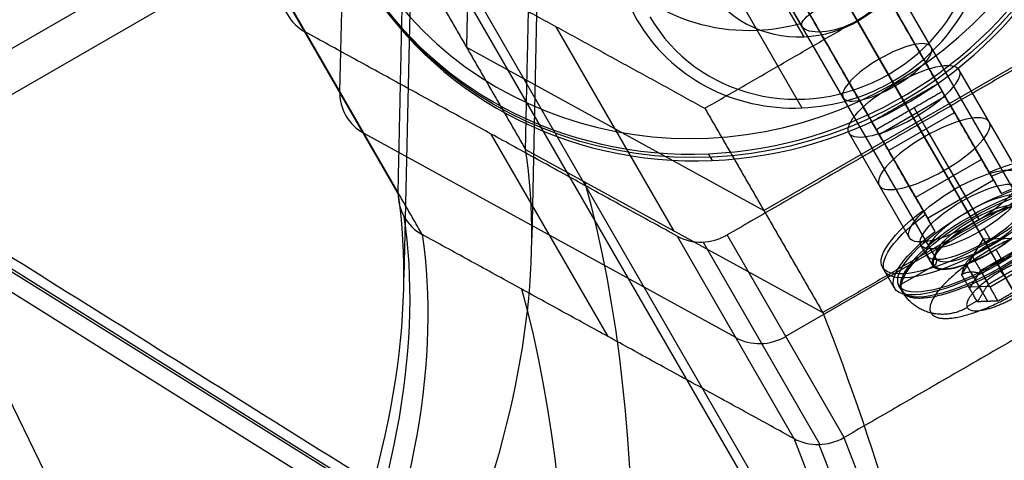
# Model space of a CAD drawing. Header units: millimetres. Extents: x -445 to 449, y -417 to 415.
# Tile 201 of 256: x 127 to 166, y -293 to -275. Entities that reach past the tile are written whole.
import ezdxf

# ---------------------------------------------------------------- set-up
doc = ezdxf.new("R2010")
doc.units = ezdxf.units.MM
doc.header["$MEASUREMENT"] = 0
doc.layers.add('Default', color=7, linetype='Continuous', true_color=0x000000)

msp = doc.modelspace()

# ---------------------------------------------------------------- linework, layer by layer
at = {"layer": 'Default', "color": 9, "true_color": 0xbfbfbf}
for p, q in [((184.801, -242.874, -933.787), (119.451, -280.604, -933.787)), ((184.491, -244.864, -928.918), (121.33, -281.331, -928.918)), ((127.773, -245.347, -931.166), (164.308, -308.627, -938.428)), ((129.26, -247.178, -926.373), (164.577, -308.348, -933.393)), ((139.95, -261.433, -750.735), (139.587, -278.126, -746.131)), ((153.657, -261.39, -707.683), (163.29, -278.075, -721.774)), ((152.21, -261.885, -708.087), (161.843, -278.569, -722.177)), ((152.505, -262.396, -707.28), (162.138, -279.081, -721.37)), ((151.059, -262.89, -707.683), (160.692, -279.575, -721.774)), ((144.873, -263.032, -749.631), (144.583, -276.387, -745.947)), ((94.069, -264.857, -931.168), (187.07, -322.956, -940.791)), ((94.118, -264.778, -931.166), (187.119, -322.877, -940.789)), ((186.71, -323.552, -940.666), (93.709, -265.453, -931.043)), ((161.406, -277.812, -725.362), (154.982, -266.686, -729.506)), ((142.512, -267.32, -774.676), (142.119, -285.449, -769.675)), ((147.475, -269.07, -774.193), (147.153, -283.9, -770.102)), ((166.543, -282.709, -737.35), (159.229, -270.041, -742.069)), ((154.798, -270.661, -733.679), (157.868, -275.978, -752.713)), ((164.504, -283.178, -735.447), (157.19, -270.509, -740.166)), ((165.118, -284.241, -739.254), (157.804, -271.573, -743.973)), ((157.83, -271.618, -729.245), (161.874, -278.623, -726.636)), ((163.079, -284.709, -737.35), (155.765, -272.041, -742.069)), ((154.261, -272.66, -729.53), (157.791, -278.774, -751.419)), ((157.81, -275.584, -740.749), (156.267, -272.911, -741.745)), ((159.979, -275.34, -742.569), (158.531, -272.833, -743.503)), ((137.285, -274.138, -731.855), (141.89, -282.114, -760.406)), ((141.889, -282.155, -760.394), (137.284, -274.179, -731.844)), ((159.971, -275.327, -727.864), (162.35, -279.448, -726.329)), ((161.429, -277.852, -736.905), (159.971, -275.327, -727.864)), ((152.761, -283.622, -758.504), (148.116, -275.577, -729.706)), ((159.99, -275.359, -752.544), (161.199, -277.453, -751.764)), ((156.293, -282.813, -742.263), (168.293, -275.885, -742.263)), ((144.583, -276.387, -745.947), (156.293, -282.813, -742.263)), ((166.357, -281.388, -737.749), (163.978, -277.267, -739.284)), ((161.199, -277.453, -751.764), (161.36, -277.733, -751.135)), ((161.406, -277.812, -725.362), (161.721, -278.358, -725.684)), ((163.808, -281.973, -735.37), (161.429, -277.852, -736.905)), ((163.683, -278.756, -721.887), (163.169, -277.865, -722.218)), ((163.437, -278.331, -721.37), (160.839, -279.831, -721.37)), ((163.552, -278.529, -722.529), (163.387, -278.244, -721.507)), ((162.217, -278.771, -722.677), (164.28, -282.343, -735.465)), ((163.561, -278.545, -722.524), (165.398, -281.726, -733.913)), ((157.153, -287.766, -740.605), (172.153, -279.105, -740.605)), ((161.201, -280.457, -722.37), (163.799, -278.957, -722.37)), ((164.576, -283.303, -740.129), (162.197, -279.182, -741.664)), ((164.616, -283.372, -756.662), (162.197, -279.182, -741.664)), ((160.571, -279.365, -722.218), (161.085, -280.256, -721.887)), ((163.808, -281.973, -735.37), (162.35, -279.448, -726.329)), ((162.693, -279.595, -722.37), (164.755, -283.168, -735.158)), ((140.539, -279.775, -745.517), (155.177, -287.808, -740.912)), ((150.16, -287.779, -757.49), (145.555, -279.803, -728.938)), ((162.027, -283.888, -737.749), (159.648, -279.767, -739.284)), ((160.954, -280.029, -722.529), (160.789, -279.744, -721.507)), ((164.242, -279.723, -728.372), (164.717, -280.548, -728.065)), ((160.963, -280.045, -722.524), (162.8, -283.226, -733.913)), ((146.906, -280.409, -760.346), (158.616, -286.836, -756.662)), ((154.107, -280.58, -726.291), (154.261, -280.846, -727.243)), ((164.864, -280.801, -732.229), (162.266, -282.301, -732.229)), ((162.119, -282.048, -728.065), (161.643, -281.223, -728.372)), ((165.16, -281.314, -734.067), (165.636, -282.138, -733.76)), ((165.339, -281.625, -731.922), (162.741, -283.125, -731.922)), ((122.633, -282.145, -929.053), (150.045, -338.543, -921.287)), ((164.561, -283.276, -735.148), (164.085, -282.452, -735.455)), ((163.038, -283.638, -733.76), (162.562, -282.814, -734.067)), ((164.323, -282.864, -733.672), (164.568, -283.289, -735.195)), ((164.465, -283.111, -733.58), (164.323, -282.864, -733.672)), ((166.955, -287.424, -754.88), (164.576, -283.303, -740.129)), ((152.874, -283.82, -726.636), (157.479, -291.796, -755.187)), ((159.455, -291.754, -754.88), (154.85, -283.778, -726.329)), ((165.251, -284.472, -739.43), (164.776, -283.648, -739.737)), ((164.967, -283.534, -739.727), (165.236, -284, -741.397)), ((153.899, -284.056, -726.405), (158.501, -292.027, -754.941)), ((162.957, -284.999, -737.289), (162.482, -284.175, -737.596)), ((164.938, -283.929, -737.269), (164.084, -285.338, -737.013)), ((164.938, -283.929, -737.269), (166.584, -283.894, -737.013)), ((164.938, -283.929, -737.269), (165.473, -284.856, -738.237)), ((164.938, -283.929, -737.269), (165.089, -284.192, -735.857)), ((165.52, -284.938, -741.096), (165.044, -284.114, -741.403)), ((165.761, -285.355, -735.424), (165.089, -284.192, -735.857)), ((164.822, -285.172, -735.627), (166.072, -284.451, -735.627)), ((165.244, -284.459, -739.383), (165.489, -284.885, -740.905)), ((165.443, -284.358, -739.42), (165.712, -284.825, -741.09)), ((161.615, -285.774, -737.289), (163.001, -284.974, -737.289)), ((164.919, -286.063, -736.019), (164.248, -284.899, -736.452)), ((166.145, -286.02, -737.803), (165.473, -284.856, -738.237)), ((165.632, -285.132, -740.813), (165.489, -284.885, -740.905)), ((161.442, -285.874, -737.289), (160.966, -285.05, -737.596)), ((164.827, -285.18, -735.624), (164.394, -285.873, -736.813)), ((165.112, -286.395, -737.21), (164.44, -285.231, -737.643)), ((166.456, -285.115, -738.006), (165.206, -285.837, -738.006)), ((165.627, -285.203, -734.806), (165.726, -285.375, -735.424)), ((161.758, -286.022, -737.197), (161.615, -285.774, -737.289)), ((164.363, -285.82, -736.833), (165.18, -285.792, -738.023)), ((164.746, -286.341, -736.496), (164.292, -286.603, -736.496))]:
    msp.add_line(p, q, dxfattribs=at)
at = {"layer": 'Default', "color": 9, "true_color": 0xbfbfbf, "extrusion": (-0.153498, 0.265866, 0.951711)}
msp.add_circle((-0.876, 67.598, -789.971), 16, dxfattribs=at)
at = {"layer": 'Default', "color": 9, "true_color": 0xbfbfbf, "extrusion": (-0.475855, 0.824206, -0.306996)}
for centre, radius in [((-0.876, -802.471, -78.213), 2), ((-0.876, -802.471, -82.098), 2.5), ((-0.876, -802.471, -86.317), 3.8), ((-0.876, -802.471, -85.598), 2.25)]:
    msp.add_circle(centre, radius, dxfattribs=at)
at = {"layer": 'Default', "color": 9, "true_color": 0xbfbfbf, "extrusion": (0.866025, 0.5, 0)}
for centre, radius, start, end in [((-106.757, -806.037, -4.447), 202.521, 168.0287, 213.39784), ((-321.58, -722.984, 0.876), 1, 126.1796, 162.1217), ((-321.58, -722.984, 0.876), 2, 126.1796, 162.1217)]:
    msp.add_arc(centre, radius, start, end, dxfattribs=at)
at = {"layer": 'Default', "color": 9, "true_color": 0xbfbfbf, "extrusion": (-0.153498, 0.265866, 0.951711)}
for centre, radius, start, end in [((-0.876, 67.598, -788.971), 15.5, 0, 180), ((-0.876, 67.598, -789.471), 16, 61.2125, 180), ((-0.876, 67.598, -790.471), 16, 61.2125, 180), ((-0.876, 67.598, -801.971), 7.5, 284.9662, 61.2125), ((-0.876, 67.598, -813.471), 7.5, 180, 0), ((-0.876, 67.598, -813.471), 7.5, 61.2125, 180), ((-0.876, 67.598, -813.971), 7, 0, 180), ((-0.876, 67.598, -813.971), 4.458, 61.2125, 180), ((-0.876, 67.598, -789.471), 16, 0, 61.2125), ((-0.876, 67.598, -790.471), 16, 360, 61.2125), ((16.445, 67.598, -790.471), 2, 330, 30), ((-0.876, 67.598, -813.971), 4.458, 0, 61.2125), ((-0.876, 67.598, -813.471), 7.5, 0, 61.2125), ((-0.876, 67.598, -801.971), 7.5, 61.2125, 75.0338), ((16.445, 67.598, -805.469), 2, 330, 29.9999), ((7.785, 82.598, -790.471), 2, 30, 90), ((1.324, 85.898, -802.471), 0.2, 90, 180), ((7.785, 82.598, -805.504), 2, 30, 90)]:
    msp.add_arc(centre, radius, start, end, dxfattribs=at)
at = {"layer": 'Default', "color": 9, "true_color": 0xbfbfbf, "extrusion": (-0.475855, 0.824206, -0.306996)}
for centre, radius, start, end in [((-0.876, -802.471, -79.598), 2.5, 0, 180), ((-0.876, -802.471, -79.598), 2.5, 180, 0), ((-0.876, -802.471, -85.098), 4, 112.0243, 67.9757), ((-0.876, -802.471, -85.283), 4, 112.0243, 67.9757), ((-0.876, -802.471, -84.598), 2.5, 360, 180), ((-0.876, -802.471, -86.098), 4, 112.0243, 67.9757), ((-0.876, -802.471, -84.598), 2.5, 180, 360), ((-0.876, -802.471, -86.398), 3.8, 360, 270), ((-0.876, -802.471, -85.098), 2.25, 90, 270), ((-0.876, -802.471, -86.098), 3.8, 90, 270), ((-0.876, -802.471, -85.098), 2.25, 360, 90), ((-0.876, -802.471, -85.898), 2, 360, 180), ((-0.876, -802.471, -86.098), 2.25, 90, 270), ((-0.876, -802.471, -86.098), 2.2, 90, 180), ((-0.876, -802.471, -86.098), 3.8, 0, 90), ((-0.876, -802.471, -85.898), 2, 180, 270), ((-0.876, -802.471, -86.098), 2.2, 180, 270), ((-0.876, -802.471, -86.098), 2.2, 270, 90), ((-0.876, -802.471, -86.098), 2.25, 360, 90), ((-0.876, -802.471, -85.098), 2.25, 270, 0), ((-0.876, -802.471, -85.898), 2, 270, 360), ((-0.876, -802.471, -86.098), 2.25, 270, 360), ((-0.876, -802.471, -86.098), 3.8, 270, 0)]:
    msp.add_arc(centre, radius, start, end, dxfattribs=at)
at = {"layer": 'Default', "color": 9, "true_color": 0xbfbfbf, "extrusion": (0.866025, 0.5, 1.46802e-12)}
msp.add_arc((-321.58, -722.984, 2.376), 1, 126.1796, 162.1217, dxfattribs=at)
at = {"layer": 'Default', "color": 9, "true_color": 0xbfbfbf, "extrusion": (0.866025, 0.5, 3.09003e-13)}
msp.add_arc((-321.58, -722.984, 2.376), 2, 126.1796, 162.1217, dxfattribs=at)
at = {"layer": 'Default', "color": 9, "true_color": 0xbfbfbf, "extrusion": (0.866025, 0.5, -1.69673e-12)}
msp.add_arc((-321.58, -722.984, -0.624), 1, 126.1796, 162.1217, dxfattribs=at)
at = {"layer": 'Default', "color": 9, "true_color": 0xbfbfbf, "extrusion": (0.866025, 0.5, -4.76091e-13)}
msp.add_arc((-321.58, -722.984, -0.624), 2, 126.1796, 162.1217, dxfattribs=at)
at = {"layer": 'Default', "color": 9, "true_color": 0xbfbfbf, "extrusion": (0.845116, -0.463783, 0.265866)}
for centre, radius, start, end in [((-370.707, -750.436, 54.816), 202.521, 299.56178, 344.93093), ((-370.707, -750.436, 54.953), 197.521, 299.60631, 344.85656)]:
    msp.add_arc(centre, radius, start, end, dxfattribs=at)
at = {"layer": 'Default', "color": 9, "true_color": 0xbfbfbf, "extrusion": (0.866025, 0.5, 1.24067e-14)}
msp.add_arc((-327.43, -735.257, 0.876), 0.2, 162.1217, 252.1217, dxfattribs=at)
at = {"layer": 'Default', "color": 9, "true_color": 0xbfbfbf, "extrusion": (0.866025, 0.5, -1.61815e-14)}
msp.add_arc((-328.78, -739.444, 0.876), 0.2, 72.1217, 162.1217, dxfattribs=at)
at = {"layer": 'Default', "color": 9, "true_color": 0xbfbfbf}
for points, degree in [([(163.142, -277.819, -722.177), (158.326, -269.477, -715.132), (153.509, -261.135, -708.087)], 2), ([(153.804, -261.646, -707.28), (158.621, -269.988, -714.325), (163.437, -278.331, -721.37)], 2), ([(150.911, -262.635, -708.087), (155.728, -270.977, -715.132), (160.544, -279.319, -722.177)], 2), ([(160.839, -279.831, -721.37), (156.023, -271.488, -714.325), (151.206, -263.146, -707.28)], 2), ([(141.89, -282.114, -760.406), (142.071, -273.768, -762.709), (142.252, -265.421, -765.011)], 2), ([(187.193, -322.476, -935.733), (141.96, -294.219, -931.053), (96.727, -265.961, -926.373)], 2), ([(146.906, -280.409, -760.346), (147.05, -273.732, -762.188), (147.195, -267.055, -764.03)], 2), ([(153.971, -278.791, -727.864), (159.971, -275.327, -727.864), (165.971, -271.862, -727.864)], 2), ([(142.261, -272.364, -731.548), (144.583, -276.387, -745.947), (146.906, -280.409, -760.346)], 2), ([(142.261, -272.364, -731.548), (148.116, -275.577, -729.706), (153.971, -278.791, -727.864)], 2), ([(169.85, -275.117, -726.329), (162.35, -279.448, -726.329), (154.85, -283.778, -726.329)], 2), ([(142.842, -283.763, -759.792), (140.539, -279.775, -745.517), (138.237, -275.787, -731.241)], 2), ([(152.874, -283.82, -726.636), (145.555, -279.803, -728.938), (138.237, -275.787, -731.241)], 2), ([(160.544, -279.319, -722.177), (161.843, -278.569, -722.177), (163.142, -277.819, -722.177)], 2), ([(163.142, -277.819, -722.177), (163.29, -278.075, -721.774), (163.437, -278.331, -721.37)], 2), ([(163.323, -278.132, -722.677), (162.024, -278.882, -722.677), (160.725, -279.632, -722.677)], 2), ([(165.16, -281.314, -734.067), (164.242, -279.723, -728.372), (163.323, -278.132, -722.677)], 2), ([(163.323, -278.132, -722.677), (163.561, -278.545, -722.524), (163.799, -278.957, -722.37)], 2), ([(153.971, -278.791, -727.864), (156.293, -282.813, -742.263), (158.616, -286.836, -756.662)], 2), ([(163.799, -278.957, -722.37), (164.717, -280.548, -728.065), (165.636, -282.138, -733.76)], 2), ([(160.544, -279.319, -722.177), (160.692, -279.575, -721.774), (160.839, -279.831, -721.37)], 2), ([(170.616, -279.907, -756.662), (164.616, -283.372, -756.662), (158.616, -286.836, -756.662)], 2), ([(160.725, -279.632, -722.677), (161.643, -281.223, -728.372), (162.562, -282.814, -734.067)], 2), ([(161.201, -280.457, -722.37), (160.963, -280.045, -722.524), (160.725, -279.632, -722.677)], 2), ([(163.038, -283.638, -733.76), (162.119, -282.048, -728.065), (161.201, -280.457, -722.37)], 2), ([(141.89, -282.114, -760.406), (141.89, -282.116, -760.406), (141.89, -282.118, -760.405), (141.89, -282.12, -760.404)], 3), ([(174.455, -283.093, -754.88), (166.955, -287.424, -754.88), (159.455, -291.754, -754.88)], 2), ([(142.836, -283.76, -759.794), (142.838, -283.761, -759.793), (142.84, -283.762, -759.793), (142.842, -283.763, -759.792)], 3), ([(157.479, -291.796, -755.187), (150.16, -287.779, -757.49), (142.842, -283.763, -759.792)], 2), ([(164.517, -284.645, -735.823), (164.827, -285.18, -735.624), (165.136, -285.716, -735.424)], 2), ([(165.136, -285.716, -735.424), (165.761, -285.355, -735.424), (166.386, -284.994, -735.424)], 2), ([(164.703, -286.409, -736.614), (164.394, -285.873, -736.813), (164.084, -285.338, -737.013)], 2), ([(165.52, -286.381, -737.803), (165.21, -285.845, -738.003), (164.901, -285.309, -738.202)], 2), ([(164.703, -286.409, -736.614), (164.919, -286.063, -736.019), (165.136, -285.716, -735.424)], 2), ([(166.77, -285.659, -737.803), (166.145, -286.02, -737.803), (165.52, -286.381, -737.803)], 2), ([(165.52, -286.381, -737.803), (165.111, -286.395, -737.208), (164.703, -286.409, -736.614)], 2), ([(157.479, -291.796, -755.187), (157.481, -291.796, -755.187), (157.483, -291.797, -755.186), (157.485, -291.798, -755.186)], 3), ([(159.45, -291.757, -754.88), (159.452, -291.756, -754.88), (159.453, -291.755, -754.88), (159.455, -291.754, -754.88)], 3)]:
    msp.add_open_spline(points, degree=degree, dxfattribs=at)
for points, knots in [([(157.81, -275.584, -740.749), (157.726, -275.439, -740.229), (157.872, -275.251, -739.731), (158.46, -274.806, -738.992), (158.891, -274.55, -738.763), (159.838, -274.003, -738.763), (160.276, -273.758, -738.992), (160.955, -273.471, -739.731), (161.19, -273.439, -740.229), (161.274, -273.584, -740.749)], [0.6058712, 0.6058712, 0.6058712, 0.6058712, 0.7573229, 0.7573229, 0.9088068, 0.9088068, 1.0602907, 1.0602907, 1.2117424, 1.2117424, 1.2117424, 1.2117424]), ([(161.274, -273.584, -740.749), (161.358, -273.73, -741.27), (161.277, -274.028, -741.727), (160.822, -274.704, -742.38), (160.452, -275.067, -742.569), (159.505, -275.613, -742.569), (159.006, -275.753, -742.38), (158.194, -275.808, -741.727), (157.894, -275.73, -741.27), (157.81, -275.584, -740.749)], [0, 0, 0, 0, 0.1514517, 0.1514517, 0.3029356, 0.3029356, 0.4544195, 0.4544195, 0.6058712, 0.6058712, 0.6058712, 0.6058712]), ([(93.204, -360.035, -890.882), (101.885, -352.209, -883.327), (109.79, -344.463, -874.786), (123.622, -329.437, -855.884), (129.549, -322.156, -845.523), (139.031, -308.364, -823.19), (142.543, -301.902, -811.288), (146.824, -290.195, -786.495), (147.601, -284.938, -773.582), (146.906, -280.409, -760.346)], [-879.495751, -879.495751, -879.495751, -879.495751, -837.156721, -837.156721, -794.836461, -794.836461, -752.393419, -752.393419, -709.935271, -709.935271, -709.935271, -709.935271]), ([(89.598, -360.012, -887.27), (97.215, -353.092, -880.643), (111.04, -339.552, -865.985), (128.726, -318.621, -837.573), (140.646, -298.472, -802.245), (142.609, -286.951, -774.464), (141.89, -282.12, -760.404)], [-189.353565, -189.353565, -189.353565, -189.353565, -153.964953, -118.576332, -71.391504, -24.206688, -24.206688, -24.206688, -24.206688]), ([(141.89, -282.12, -760.404), (141.882, -282.452, -760.302), (141.966, -282.782, -760.19), (142.296, -283.354, -759.977), (142.542, -283.595, -759.876), (142.836, -283.76, -759.794)], [-7.355431, -7.355431, -7.355431, -7.355431, -6.289077, -6.289077, -5.222526, -5.222526, -5.222526, -5.222526]), ([(89.833, -360.535, -886.999), (97.459, -353.656, -880.351), (111.295, -340.193, -865.653), (128.982, -319.383, -837.198), (140.889, -299.348, -801.867), (142.849, -287.882, -774.12), (142.131, -283.068, -760.084)], [0, 0, 0, 0, 35.012928, 70.025856, 116.70976, 163.377353, 163.377353, 163.377353, 163.377353]), ([(142.836, -283.76, -759.794), (143.548, -288.578, -773.859), (141.554, -300.044, -801.659), (129.549, -320.046, -837.042), (111.756, -340.791, -865.523), (97.853, -354.197, -880.232), (90.193, -361.044, -886.885)], [-1314.671432, -1314.671432, -1314.671432, -1314.671432, -1267.48661, -1220.301788, -1184.913171, -1149.524555, -1149.524555, -1149.524555, -1149.524555]), ([(158.616, -286.836, -756.662), (160.716, -292.135, -769.457), (162.729, -298.924, -781.492), (166.528, -315.065, -803.743), (168.317, -324.435, -813.977), (171.603, -345.234, -832.293), (173.09, -356.585, -840.321), (175.731, -380.651, -854.041), (176.885, -393.368, -859.733), (177.864, -406.495, -864.248)], [709.935271, 709.935271, 709.935271, 709.935271, 752.393427, 752.393427, 794.836466, 794.836466, 837.156724, 837.156724, 879.495751, 879.495751, 879.495751, 879.495751]), ([(157.485, -291.798, -755.186), (157.777, -291.956, -755.083), (158.117, -292.036, -755), (158.802, -292.021, -754.894), (159.147, -291.927, -754.871), (159.45, -291.757, -754.88)], [-7.355431, -7.355431, -7.355431, -7.355431, -6.289077, -6.289077, -5.222526, -5.222526, -5.222526, -5.222526]), ([(176.567, -408.445, -859.713), (175.362, -393.049, -854.433), (172.507, -363.912, -840.726), (167.562, -330.428, -814.175), (162.454, -306.569, -784.983), (159.163, -296.04, -765.374), (157.485, -291.798, -755.186)], [-189.353565, -189.353565, -189.353565, -189.353565, -142.168751, -94.983926, -59.595307, -24.206688, -24.206688, -24.206688, -24.206688]), ([(159.45, -291.757, -754.88), (161.117, -295.999, -765.07), (164.366, -306.528, -784.686), (169.343, -330.39, -813.898), (174.071, -363.878, -840.483), (176.715, -393.02, -854.223), (177.804, -408.418, -859.521)], [-1314.671432, -1314.671432, -1314.671432, -1314.671432, -1279.28282, -1243.894199, -1196.709371, -1149.524555, -1149.524555, -1149.524555, -1149.524555]), ([(158.459, -292.028, -754.947), (160.129, -296.259, -765.117), (163.394, -306.76, -784.7), (168.432, -330.558, -813.882), (173.269, -363.977, -840.465), (176.022, -393.081, -854.219), (177.172, -408.465, -859.523)], [0.016308, 0.016308, 0.016308, 0.016308, 35.008599, 70.017197, 116.695328, 163.37346, 163.37346, 163.37346, 163.37346])]:
    msp.add_open_spline(points, degree=3, knots=knots, dxfattribs=at)
for points, weights, knots in [([(162.879, -286.851, -736.784), (162.381, -285.988, -733.698), (165.19, -284.367, -733.698), (167.999, -282.745, -733.698), (168.497, -283.607, -736.784), (168.995, -284.469, -739.871), (166.186, -286.091, -739.871), (163.377, -287.713, -739.871), (162.879, -286.851, -736.784)], [0.853553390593, 0.603553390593, 0.853553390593, 0.603553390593, 0.853553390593, 0.603553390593, 0.853553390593, 0.603553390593, 0.853553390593], [-3.141593, -3.141593, -3.141593, -1.570796, -1.570796, 0, 0, 1.570796, 1.570796, 3.141593, 3.141593, 3.141593]), ([(166.245, -286.193, -738.422), (167.89, -285.243, -738.422), (167.598, -284.738, -736.614), (167.307, -284.232, -734.805), (165.661, -285.182, -734.805), (164.016, -286.132, -734.805), (164.307, -286.638, -736.614)], [1, 0.707106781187, 1, 0.707106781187, 1, 0.707106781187, 1], [-8.953539, -8.953539, -8.953539, -5.969026, -5.969026, -2.984513, -2.984513, 0, 0, 0])]:
    msp.add_rational_spline(points, weights, degree=2, knots=knots, dxfattribs=at)
for points, weights in [([(165.661, -285.182, -734.805), (165.37, -284.677, -732.997), (164.465, -283.111, -733.58)], [1, 0.707106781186, 1]), ([(165.767, -283.923, -735.823), (165.043, -284.112, -735.887), (164.517, -284.645, -735.823)], [1, 1.15470053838, 1]), ([(166.151, -284.588, -738.202), (165.763, -284.689, -738.237), (165.473, -284.856, -738.237)], [1, 1.07735026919, 1.07735026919]), ([(164.517, -284.645, -735.823), (164.202, -284.819, -736.482), (164.084, -285.338, -737.013)], [1, 1.15470053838, 1]), ([(165.473, -284.856, -738.237), (165.183, -285.024, -738.237), (164.901, -285.309, -738.202)], [1.07735026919, 1.07735026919, 1]), ([(165.632, -285.132, -740.813), (162.341, -287.032, -740.813), (161.758, -286.022, -737.197)], [1, 0.707106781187, 1]), ([(164.084, -285.338, -737.013), (164.394, -285.152, -737.671), (164.901, -285.309, -738.202)], [1, 1.15470053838, 1]), ([(166.245, -286.193, -738.422), (166.536, -286.698, -740.23), (165.632, -285.132, -740.813)], [1, 0.707106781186, 1]), ([(164.307, -286.638, -736.614), (162.662, -287.588, -736.614), (161.758, -286.022, -737.197)], [1, 0.707106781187, 1]), ([(164.307, -286.638, -736.614), (164.599, -287.143, -738.422), (166.245, -286.193, -738.422)], [1, 0.707106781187, 1])]:
    msp.add_rational_spline(points, weights, degree=2, dxfattribs=at)

doc.saveas('drawing.dxf')
